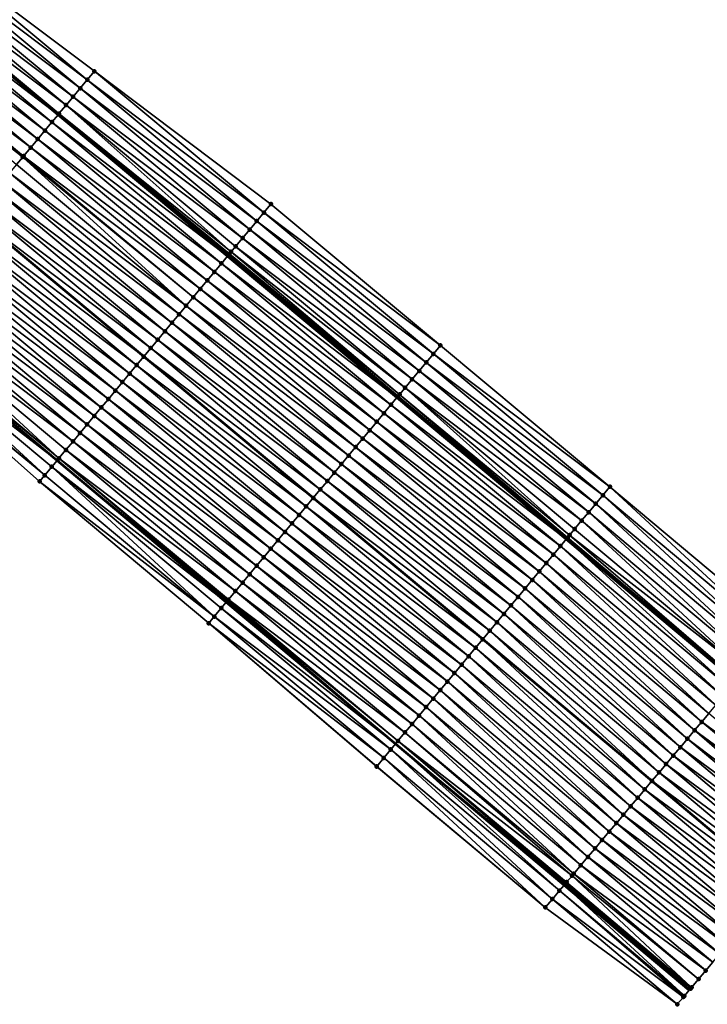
# Model space of a CAD drawing. Header units: feet. Extents: x 2010743 to 2022806, y 818705 to 837694.
# Tile 51 of 256: x 2017364 to 2017426, y 818705 to 818795. Entities that reach past the tile are written whole.
import ezdxf

# ---------------------------------------------------------------- set-up
doc = ezdxf.new("R2010")
doc.units = ezdxf.units.FT
doc.header["$MEASUREMENT"] = 0
for name, color, linetype, lineweight in [('EP_Travel Lane', 172, 'Continuous', 53), ('Road Shots', 141, 'Continuous', 100), ('STRIPING', 60, 'Continuous', 53)]:
    doc.layers.add(name, color=color, linetype=linetype, lineweight=lineweight)
doc.layers.add('I-77-MM17-21_NB-Surface-Border', color=7, linetype='Continuous')
doc.layers.add('I-77-MM17-21_NB-Surface-TIN', color=7, linetype='Continuous')

msp = doc.modelspace()

# ---------------------------------------------------------------- linework, layer by layer
at = {"layer": 'EP_Travel Lane'}
for points in [[(2017152.777, 818965.66, 278.732), (2017168.11, 818952.819, 278.829), (2017183.443, 818939.978, 278.896), (2017198.776, 818927.137, 278.967), (2017214.109, 818914.296, 279.037), (2017229.442, 818901.454, 279.08), (2017244.775, 818888.613, 279.086), (2017260.108, 818875.772, 279.079), (2017275.428, 818862.955, 279.039), (2017290.778, 818850.134, 278.978), (2017306.128, 818837.314, 278.915), (2017321.479, 818824.493, 278.867), (2017336.829, 818811.672, 278.792), (2017352.179, 818798.852, 278.713), (2017367.529, 818786.031, 278.633), (2017382.879, 818773.211, 278.555), (2017398.229, 818760.39, 278.425), (2017413.579, 818747.57, 278.28), (2017428.955, 818734.686, 278.048), (2017440.28, 818725.148, 277.981)], [(2017152.697, 818934.417, 279.179), (2017168.03, 818921.576, 279.245), (2017183.363, 818908.735, 279.309), (2017198.696, 818895.893, 279.372), (2017214.029, 818883.052, 279.405), (2017229.362, 818870.211, 279.418), (2017244.695, 818857.37, 279.428), (2017260.051, 818844.515, 279.399), (2017275.391, 818831.682, 279.345), (2017290.732, 818818.85, 279.292), (2017306.072, 818806.018, 279.248), (2017321.413, 818793.185, 279.178), (2017336.753, 818780.353, 279.086), (2017352.093, 818767.521, 279.019), (2017367.434, 818754.688, 278.925), (2017382.774, 818741.856, 278.834), (2017398.114, 818729.024, 278.688), (2017413.387, 818716.211, 278.518), (2017424.708, 818706.669, 278.413)]]:
    msp.add_polyline3d(points, dxfattribs=at)
at = {"layer": 'I-77-MM17-21_NB-Surface-Border', "color": 3, "linetype": 'Continuous', "lineweight": -3}
for points in [[(2017354.816, 818802.015, 278.561), (2017370.816, 818789.973, 278.442), (2017386.815, 818777.932, 278.327), (2017402.174, 818765.122, 278.17), (2017417.533, 818752.313, 278.064), (2017432.938, 818739.413, 277.902)], [(2017426.861, 818709.223, 278.368), (2017426.217, 818708.459, 278.373), (2017425.572, 818707.694, 278.386), (2017424.928, 818706.929, 278.413), (2017424.84, 818706.825, 278.414), (2017424.708, 818706.669, 278.413), (2017424.284, 818706.165, 278.408), (2017424.191, 818706.055, 278.405), (2017423.639, 818705.4, 278.382), (2017411.673, 818714.178, 278.457), (2017396.384, 818726.95, 278.656), (2017381.18, 818739.945, 278.783), (2017365.852, 818752.793, 278.864), (2017350.905, 818766.096, 278.985)]]:
    msp.add_polyline3d(points, dxfattribs=at)
at = {"layer": 'I-77-MM17-21_NB-Surface-TIN', "color": 128, "linetype": 'Continuous', "lineweight": -3}
for points in [[(2017370.175, 818789.205, 278.481), (2017354.816, 818802.015, 278.561), (2017354.176, 818801.247, 278.601)], [(2017370.175, 818789.205, 278.481), (2017370.816, 818789.973, 278.442), (2017354.816, 818802.015, 278.561)], [(2017368.894, 818787.669, 278.561), (2017353.535, 818800.479, 278.648), (2017352.895, 818799.711, 278.69)], [(2017369.535, 818788.437, 278.521), (2017354.176, 818801.247, 278.601), (2017353.535, 818800.479, 278.648)], [(2017368.894, 818787.669, 278.561), (2017369.535, 818788.437, 278.521), (2017353.535, 818800.479, 278.648)], [(2017369.535, 818788.437, 278.521), (2017370.175, 818789.205, 278.481), (2017354.176, 818801.247, 278.601)], [(2017368.254, 818786.901, 278.601), (2017352.895, 818799.711, 278.69), (2017352.254, 818798.943, 278.711)], [(2017368.254, 818786.901, 278.601), (2017368.894, 818787.669, 278.561), (2017352.895, 818799.711, 278.69)], [(2017351.614, 818798.175, 278.724), (2017367.529, 818786.031, 278.633), (2017352.179, 818798.852, 278.713)], [(2017367.614, 818786.133, 278.63), (2017352.254, 818798.943, 278.711), (2017352.179, 818798.852, 278.713)], [(2017367.614, 818786.133, 278.63), (2017352.179, 818798.852, 278.713), (2017367.529, 818786.031, 278.633)], [(2017367.614, 818786.133, 278.63), (2017368.254, 818786.901, 278.601), (2017352.254, 818798.943, 278.711)], [(2017366.973, 818785.365, 278.65), (2017351.614, 818798.175, 278.724), (2017350.974, 818797.406, 278.745)], [(2017366.973, 818785.365, 278.65), (2017367.529, 818786.031, 278.633), (2017351.614, 818798.175, 278.724)], [(2017366.333, 818784.597, 278.669), (2017350.974, 818797.406, 278.745), (2017350.333, 818796.638, 278.762)], [(2017366.333, 818784.597, 278.669), (2017366.973, 818785.365, 278.65), (2017350.974, 818797.406, 278.745)], [(2017365.692, 818783.829, 278.684), (2017350.333, 818796.638, 278.762), (2017349.693, 818795.87, 278.779)], [(2017365.692, 818783.829, 278.684), (2017366.333, 818784.597, 278.669), (2017350.333, 818796.638, 278.762)], [(2017364.336, 818782.202, 278.724), (2017349.052, 818795.102, 278.798), (2017348.619, 818794.582, 278.811)], [(2017365.052, 818783.061, 278.703), (2017349.693, 818795.87, 278.779), (2017349.052, 818795.102, 278.798)], [(2017364.336, 818782.202, 278.724), (2017364.412, 818782.293, 278.722), (2017349.052, 818795.102, 278.798)], [(2017364.412, 818782.293, 278.722), (2017365.052, 818783.061, 278.703), (2017349.052, 818795.102, 278.798)], [(2017365.052, 818783.061, 278.703), (2017365.692, 818783.829, 278.684), (2017349.693, 818795.87, 278.779)], [(2017363.771, 818781.525, 278.739), (2017364.336, 818782.202, 278.724), (2017348.619, 818794.582, 278.811)], [(2017386.175, 818777.164, 278.366), (2017370.816, 818789.973, 278.442), (2017370.175, 818789.205, 278.481)], [(2017386.175, 818777.164, 278.366), (2017386.815, 818777.932, 278.327), (2017370.816, 818789.973, 278.442)], [(2017385.534, 818776.395, 278.406), (2017370.175, 818789.205, 278.481), (2017369.535, 818788.437, 278.521)], [(2017385.534, 818776.395, 278.406), (2017386.175, 818777.164, 278.366), (2017370.175, 818789.205, 278.481)], [(2017384.894, 818775.627, 278.446), (2017369.535, 818788.437, 278.521), (2017368.894, 818787.669, 278.561)], [(2017384.894, 818775.627, 278.446), (2017385.534, 818776.395, 278.406), (2017369.535, 818788.437, 278.521)], [(2017384.254, 818774.859, 278.486), (2017368.894, 818787.669, 278.561), (2017368.254, 818786.901, 278.601)], [(2017384.254, 818774.859, 278.486), (2017384.894, 818775.627, 278.446), (2017368.894, 818787.669, 278.561)], [(2017382.973, 818773.323, 278.554), (2017367.614, 818786.133, 278.63), (2017367.529, 818786.031, 278.633)], [(2017383.21, 818773.607, 278.554), (2017368.254, 818786.901, 278.601), (2017367.614, 818786.133, 278.63)], [(2017382.973, 818773.323, 278.554), (2017383.05, 818773.415, 278.555), (2017367.614, 818786.133, 278.63)], [(2017383.05, 818773.415, 278.555), (2017383.21, 818773.607, 278.554), (2017367.614, 818786.133, 278.63)], [(2017383.21, 818773.607, 278.554), (2017383.613, 818774.091, 278.532), (2017368.254, 818786.901, 278.601)], [(2017383.613, 818774.091, 278.532), (2017384.254, 818774.859, 278.486), (2017368.254, 818786.901, 278.601)], [(2017382.333, 818772.555, 278.564), (2017366.973, 818785.365, 278.65), (2017366.333, 818784.597, 278.669)], [(2017366.973, 818785.365, 278.65), (2017382.879, 818773.211, 278.555), (2017367.529, 818786.031, 278.633)], [(2017382.333, 818772.555, 278.564), (2017382.879, 818773.211, 278.555), (2017366.973, 818785.365, 278.65)], [(2017382.973, 818773.323, 278.554), (2017367.529, 818786.031, 278.633), (2017382.879, 818773.211, 278.555)], [(2017381.692, 818771.787, 278.584), (2017366.333, 818784.597, 278.669), (2017365.692, 818783.829, 278.684)], [(2017381.692, 818771.787, 278.584), (2017382.333, 818772.555, 278.564), (2017366.333, 818784.597, 278.669)], [(2017381.052, 818771.019, 278.6), (2017365.692, 818783.829, 278.684), (2017365.052, 818783.061, 278.703)], [(2017381.052, 818771.019, 278.6), (2017381.692, 818771.787, 278.584), (2017365.692, 818783.829, 278.684)], [(2017380.411, 818770.251, 278.617), (2017365.052, 818783.061, 278.703), (2017364.412, 818782.293, 278.722)], [(2017380.411, 818770.251, 278.617), (2017381.052, 818771.019, 278.6), (2017365.052, 818783.061, 278.703)], [(2017379.13, 818768.715, 278.649), (2017364.336, 818782.202, 278.724), (2017363.771, 818781.525, 278.739)], [(2017379.771, 818769.483, 278.634), (2017364.412, 818782.293, 278.722), (2017364.336, 818782.202, 278.724)], [(2017379.13, 818768.715, 278.649), (2017379.771, 818769.483, 278.634), (2017364.336, 818782.202, 278.724)], [(2017379.771, 818769.483, 278.634), (2017380.411, 818770.251, 278.617), (2017364.412, 818782.293, 278.722)], [(2017379.13, 818768.715, 278.649), (2017363.771, 818781.525, 278.739), (2017363.131, 818780.757, 278.753)], [(2017377.849, 818767.179, 278.677), (2017362.49, 818779.989, 278.766), (2017361.85, 818779.221, 278.783)], [(2017378.49, 818767.947, 278.665), (2017363.131, 818780.757, 278.753), (2017362.49, 818779.989, 278.766)], [(2017377.849, 818767.179, 278.677), (2017378.49, 818767.947, 278.665), (2017362.49, 818779.989, 278.766)], [(2017378.49, 818767.947, 278.665), (2017379.13, 818768.715, 278.649), (2017363.131, 818780.757, 278.753)], [(2017377.209, 818766.411, 278.691), (2017361.85, 818779.221, 278.783), (2017361.209, 818778.453, 278.799)], [(2017377.209, 818766.411, 278.691), (2017377.849, 818767.179, 278.677), (2017361.85, 818779.221, 278.783)], [(2017376.569, 818765.643, 278.705), (2017361.209, 818778.453, 278.799), (2017360.569, 818777.685, 278.815)], [(2017376.569, 818765.643, 278.705), (2017377.209, 818766.411, 278.691), (2017361.209, 818778.453, 278.799)], [(2017375.928, 818764.875, 278.721), (2017360.569, 818777.685, 278.815), (2017359.929, 818776.917, 278.828)], [(2017375.928, 818764.875, 278.721), (2017376.569, 818765.643, 278.705), (2017360.569, 818777.685, 278.815)], [(2017402.174, 818765.122, 278.17), (2017386.815, 818777.932, 278.327), (2017386.175, 818777.164, 278.366)], [(2017359.288, 818776.149, 278.847), (2017375.288, 818764.107, 278.733), (2017359.929, 818776.917, 278.828)], [(2017375.928, 818764.875, 278.721), (2017359.929, 818776.917, 278.828), (2017375.288, 818764.107, 278.733)], [(2017400.893, 818763.586, 278.256), (2017385.534, 818776.395, 278.406), (2017384.894, 818775.627, 278.446)], [(2017401.534, 818764.354, 278.213), (2017386.175, 818777.164, 278.366), (2017385.534, 818776.395, 278.406)], [(2017400.893, 818763.586, 278.256), (2017401.534, 818764.354, 278.213), (2017385.534, 818776.395, 278.406)], [(2017401.534, 818764.354, 278.213), (2017402.174, 818765.122, 278.17), (2017386.175, 818777.164, 278.366)], [(2017374.647, 818763.339, 278.754), (2017359.288, 818776.149, 278.847), (2017358.648, 818775.381, 278.862)], [(2017374.647, 818763.339, 278.754), (2017375.288, 818764.107, 278.733), (2017359.288, 818776.149, 278.847)], [(2017400.253, 818762.818, 278.301), (2017384.894, 818775.627, 278.446), (2017384.254, 818774.859, 278.486)], [(2017400.253, 818762.818, 278.301), (2017400.893, 818763.586, 278.256), (2017384.894, 818775.627, 278.446)], [(2017373.366, 818761.803, 278.784), (2017358.007, 818774.613, 278.876), (2017357.367, 818773.845, 278.892)], [(2017374.007, 818762.571, 278.768), (2017358.648, 818775.381, 278.862), (2017358.007, 818774.613, 278.876)], [(2017373.366, 818761.803, 278.784), (2017374.007, 818762.571, 278.768), (2017358.007, 818774.613, 278.876)], [(2017374.007, 818762.571, 278.768), (2017374.647, 818763.339, 278.754), (2017358.648, 818775.381, 278.862)], [(2017399.613, 818762.05, 278.341), (2017384.254, 818774.859, 278.486), (2017383.613, 818774.091, 278.532)], [(2017399.613, 818762.05, 278.341), (2017400.253, 818762.818, 278.301), (2017384.254, 818774.859, 278.486)], [(2017372.726, 818761.035, 278.798), (2017357.367, 818773.845, 278.892), (2017356.726, 818773.077, 278.911)], [(2017372.726, 818761.035, 278.798), (2017373.366, 818761.803, 278.784), (2017357.367, 818773.845, 278.892)], [(2017398.972, 818761.282, 278.387), (2017383.613, 818774.091, 278.532), (2017383.21, 818773.607, 278.554)], [(2017398.972, 818761.282, 278.387), (2017399.613, 818762.05, 278.341), (2017383.613, 818774.091, 278.532)], [(2017372.086, 818760.267, 278.817), (2017356.726, 818773.077, 278.911), (2017356.086, 818772.309, 278.925)], [(2017372.086, 818760.267, 278.817), (2017372.726, 818761.035, 278.798), (2017356.726, 818773.077, 278.911)], [(2017382.333, 818772.555, 278.564), (2017398.229, 818760.39, 278.425), (2017382.879, 818773.211, 278.555)], [(2017398.332, 818760.514, 278.423), (2017382.973, 818773.323, 278.554), (2017382.879, 818773.211, 278.555)], [(2017398.332, 818760.514, 278.423), (2017382.879, 818773.211, 278.555), (2017398.229, 818760.39, 278.425)], [(2017398.332, 818760.514, 278.423), (2017383.05, 818773.415, 278.555), (2017382.973, 818773.323, 278.554)], [(2017398.468, 818760.677, 278.421), (2017383.21, 818773.607, 278.554), (2017383.05, 818773.415, 278.555)], [(2017398.332, 818760.514, 278.423), (2017398.468, 818760.677, 278.421), (2017383.05, 818773.415, 278.555)], [(2017398.468, 818760.677, 278.421), (2017398.972, 818761.282, 278.387), (2017383.21, 818773.607, 278.554)], [(2017371.445, 818759.499, 278.831), (2017356.086, 818772.309, 278.925), (2017355.445, 818771.541, 278.938)], [(2017371.445, 818759.499, 278.831), (2017372.086, 818760.267, 278.817), (2017356.086, 818772.309, 278.925)], [(2017397.692, 818759.746, 278.433), (2017382.333, 818772.555, 278.564), (2017381.692, 818771.787, 278.584)], [(2017397.692, 818759.746, 278.433), (2017398.229, 818760.39, 278.425), (2017382.333, 818772.555, 278.564)], [(2017370.805, 818758.731, 278.846), (2017355.445, 818771.541, 278.938), (2017354.805, 818770.773, 278.952)], [(2017370.805, 818758.731, 278.846), (2017371.445, 818759.499, 278.831), (2017355.445, 818771.541, 278.938)], [(2017396.411, 818758.21, 278.473), (2017381.052, 818771.019, 278.6), (2017380.411, 818770.251, 278.617)], [(2017397.051, 818758.978, 278.456), (2017381.692, 818771.787, 278.584), (2017381.052, 818771.019, 278.6)], [(2017396.411, 818758.21, 278.473), (2017397.051, 818758.978, 278.456), (2017381.052, 818771.019, 278.6)], [(2017397.051, 818758.978, 278.456), (2017397.692, 818759.746, 278.433), (2017381.692, 818771.787, 278.584)], [(2017370.164, 818757.963, 278.861), (2017354.805, 818770.773, 278.952), (2017354.165, 818770.005, 278.967)], [(2017370.164, 818757.963, 278.861), (2017370.805, 818758.731, 278.846), (2017354.805, 818770.773, 278.952)], [(2017395.77, 818757.442, 278.489), (2017380.411, 818770.251, 278.617), (2017379.771, 818769.483, 278.634)], [(2017395.77, 818757.442, 278.489), (2017396.411, 818758.21, 278.473), (2017380.411, 818770.251, 278.617)], [(2017368.883, 818756.427, 278.896), (2017353.524, 818769.237, 278.985), (2017352.884, 818768.469, 279.007)], [(2017369.524, 818757.195, 278.877), (2017354.165, 818770.005, 278.967), (2017353.524, 818769.237, 278.985)], [(2017368.883, 818756.427, 278.896), (2017369.524, 818757.195, 278.877), (2017353.524, 818769.237, 278.985)], [(2017369.524, 818757.195, 278.877), (2017370.164, 818757.963, 278.861), (2017354.165, 818770.005, 278.967)], [(2017395.13, 818756.674, 278.503), (2017379.771, 818769.483, 278.634), (2017379.13, 818768.715, 278.649)], [(2017395.13, 818756.674, 278.503), (2017395.77, 818757.442, 278.489), (2017379.771, 818769.483, 278.634)], [(2017367.608, 818754.897, 278.929), (2017352.884, 818768.469, 279.007), (2017352.243, 818767.701, 279.021)], [(2017367.608, 818754.897, 278.929), (2017368.243, 818755.659, 278.915), (2017352.884, 818768.469, 279.007)], [(2017368.243, 818755.659, 278.915), (2017368.883, 818756.427, 278.896), (2017352.884, 818768.469, 279.007)], [(2017394.489, 818755.906, 278.521), (2017379.13, 818768.715, 278.649), (2017378.49, 818767.947, 278.665)], [(2017394.489, 818755.906, 278.521), (2017395.13, 818756.674, 278.503), (2017379.13, 818768.715, 278.649)], [(2017351.603, 818766.933, 279.012), (2017367.434, 818754.688, 278.925), (2017352.093, 818767.521, 279.019)], [(2017367.603, 818754.891, 278.929), (2017352.24, 818767.697, 279.021), (2017352.093, 818767.521, 279.019)], [(2017367.603, 818754.891, 278.929), (2017352.093, 818767.521, 279.019), (2017367.434, 818754.688, 278.925)], [(2017367.603, 818754.891, 278.929), (2017352.243, 818767.701, 279.021), (2017352.24, 818767.697, 279.021)], [(2017367.603, 818754.891, 278.929), (2017367.608, 818754.897, 278.929), (2017352.243, 818767.701, 279.021)], [(2017393.849, 818755.138, 278.538), (2017378.49, 818767.947, 278.665), (2017377.849, 818767.179, 278.677)], [(2017393.849, 818755.138, 278.538), (2017394.489, 818755.906, 278.521), (2017378.49, 818767.947, 278.665)], [(2017366.321, 818753.355, 278.886), (2017351.603, 818766.933, 279.012), (2017350.962, 818766.165, 278.988)], [(2017366.962, 818754.123, 278.914), (2017367.434, 818754.688, 278.925), (2017351.603, 818766.933, 279.012)], [(2017366.321, 818753.355, 278.886), (2017366.962, 818754.123, 278.914), (2017351.603, 818766.933, 279.012)], [(2017393.209, 818754.37, 278.551), (2017377.849, 818767.179, 278.677), (2017377.209, 818766.411, 278.691)], [(2017393.209, 818754.37, 278.551), (2017393.849, 818755.138, 278.538), (2017377.849, 818767.179, 278.677)], [(2017366.321, 818753.355, 278.886), (2017350.962, 818766.165, 278.988), (2017350.905, 818766.096, 278.985)], [(2017365.852, 818752.793, 278.864), (2017366.321, 818753.355, 278.886), (2017350.905, 818766.096, 278.985)], [(2017391.928, 818752.834, 278.582), (2017376.569, 818765.643, 278.705), (2017375.928, 818764.875, 278.721)], [(2017392.568, 818753.602, 278.567), (2017377.209, 818766.411, 278.691), (2017376.569, 818765.643, 278.705)], [(2017391.928, 818752.834, 278.582), (2017392.568, 818753.602, 278.567), (2017376.569, 818765.643, 278.705)], [(2017392.568, 818753.602, 278.567), (2017393.209, 818754.37, 278.551), (2017377.209, 818766.411, 278.691)], [(2017391.287, 818752.066, 278.599), (2017375.928, 818764.875, 278.721), (2017375.288, 818764.107, 278.733)], [(2017391.287, 818752.066, 278.599), (2017391.928, 818752.834, 278.582), (2017375.928, 818764.875, 278.721)], [(2017417.533, 818752.313, 278.064), (2017402.174, 818765.122, 278.17), (2017401.534, 818764.354, 278.213)], [(2017374.647, 818763.339, 278.754), (2017390.647, 818751.298, 278.614), (2017375.288, 818764.107, 278.733)], [(2017391.287, 818752.066, 278.599), (2017375.288, 818764.107, 278.733), (2017390.647, 818751.298, 278.614)], [(2017416.893, 818751.545, 278.104), (2017401.534, 818764.354, 278.213), (2017400.893, 818763.586, 278.256)], [(2017416.893, 818751.545, 278.104), (2017417.533, 818752.313, 278.064), (2017401.534, 818764.354, 278.213)], [(2017390.006, 818750.53, 278.635), (2017374.647, 818763.339, 278.754), (2017374.007, 818762.571, 278.768)], [(2017390.006, 818750.53, 278.635), (2017390.647, 818751.298, 278.614), (2017374.647, 818763.339, 278.754)], [(2017416.253, 818750.777, 278.14), (2017400.893, 818763.586, 278.256), (2017400.253, 818762.818, 278.301)], [(2017416.253, 818750.777, 278.14), (2017416.893, 818751.545, 278.104), (2017400.893, 818763.586, 278.256)], [(2017389.366, 818749.762, 278.648), (2017374.007, 818762.571, 278.768), (2017373.366, 818761.803, 278.784)], [(2017389.366, 818749.762, 278.648), (2017390.006, 818750.53, 278.635), (2017374.007, 818762.571, 278.768)], [(2017414.972, 818749.24, 278.209), (2017399.613, 818762.05, 278.341), (2017398.972, 818761.282, 278.387)], [(2017415.612, 818750.008, 278.178), (2017400.253, 818762.818, 278.301), (2017399.613, 818762.05, 278.341)], [(2017414.972, 818749.24, 278.209), (2017415.612, 818750.008, 278.178), (2017399.613, 818762.05, 278.341)], [(2017415.612, 818750.008, 278.178), (2017416.253, 818750.777, 278.14), (2017400.253, 818762.818, 278.301)], [(2017388.726, 818748.994, 278.664), (2017373.366, 818761.803, 278.784), (2017372.726, 818761.035, 278.798)], [(2017388.726, 818748.994, 278.664), (2017389.366, 818749.762, 278.648), (2017373.366, 818761.803, 278.784)], [(2017413.884, 818747.935, 278.28), (2017398.972, 818761.282, 278.387), (2017398.468, 818760.677, 278.421)], [(2017413.884, 818747.935, 278.28), (2017414.331, 818748.472, 278.249), (2017398.972, 818761.282, 278.387)], [(2017414.331, 818748.472, 278.249), (2017414.972, 818749.24, 278.209), (2017398.972, 818761.282, 278.387)], [(2017387.445, 818747.457, 278.7), (2017372.086, 818760.267, 278.817), (2017371.445, 818759.499, 278.831)], [(2017388.085, 818748.225, 278.68), (2017372.726, 818761.035, 278.798), (2017372.086, 818760.267, 278.817)], [(2017387.445, 818747.457, 278.7), (2017388.085, 818748.225, 278.68), (2017372.086, 818760.267, 278.817)], [(2017388.085, 818748.225, 278.68), (2017388.726, 818748.994, 278.664), (2017372.726, 818761.035, 278.798)], [(2017397.692, 818759.746, 278.433), (2017413.579, 818747.57, 278.28), (2017398.229, 818760.39, 278.425)], [(2017413.669, 818747.677, 278.279), (2017398.332, 818760.514, 278.423), (2017398.229, 818760.39, 278.425)], [(2017413.669, 818747.677, 278.279), (2017398.229, 818760.39, 278.425), (2017413.579, 818747.57, 278.28)], [(2017413.691, 818747.704, 278.279), (2017398.468, 818760.677, 278.421), (2017398.332, 818760.514, 278.423)], [(2017413.669, 818747.677, 278.279), (2017413.691, 818747.704, 278.279), (2017398.332, 818760.514, 278.423)], [(2017413.691, 818747.704, 278.279), (2017413.884, 818747.935, 278.28), (2017398.468, 818760.677, 278.421)], [(2017386.804, 818746.689, 278.719), (2017371.445, 818759.499, 278.831), (2017370.805, 818758.731, 278.846)], [(2017386.804, 818746.689, 278.719), (2017387.445, 818747.457, 278.7), (2017371.445, 818759.499, 278.831)], [(2017413.051, 818746.936, 278.284), (2017397.692, 818759.746, 278.433), (2017397.051, 818758.978, 278.456)], [(2017413.051, 818746.936, 278.284), (2017413.579, 818747.57, 278.28), (2017397.692, 818759.746, 278.433)], [(2017386.164, 818745.921, 278.739), (2017370.805, 818758.731, 278.846), (2017370.164, 818757.963, 278.861)], [(2017386.164, 818745.921, 278.739), (2017386.804, 818746.689, 278.719), (2017370.805, 818758.731, 278.846)], [(2017412.41, 818746.168, 278.296), (2017397.051, 818758.978, 278.456), (2017396.411, 818758.21, 278.473)], [(2017412.41, 818746.168, 278.296), (2017413.051, 818746.936, 278.284), (2017397.051, 818758.978, 278.456)], [(2017385.523, 818745.153, 278.758), (2017370.164, 818757.963, 278.861), (2017369.524, 818757.195, 278.877)], [(2017385.523, 818745.153, 278.758), (2017386.164, 818745.921, 278.739), (2017370.164, 818757.963, 278.861)], [(2017411.77, 818745.4, 278.313), (2017396.411, 818758.21, 278.473), (2017395.77, 818757.442, 278.489)], [(2017411.77, 818745.4, 278.313), (2017412.41, 818746.168, 278.296), (2017396.411, 818758.21, 278.473)], [(2017384.883, 818744.385, 278.775), (2017369.524, 818757.195, 278.877), (2017368.883, 818756.427, 278.896)], [(2017384.883, 818744.385, 278.775), (2017385.523, 818745.153, 278.758), (2017369.524, 818757.195, 278.877)], [(2017410.489, 818743.864, 278.35), (2017395.13, 818756.674, 278.503), (2017394.489, 818755.906, 278.521)], [(2017411.129, 818744.632, 278.33), (2017395.77, 818757.442, 278.489), (2017395.13, 818756.674, 278.503)], [(2017410.489, 818743.864, 278.35), (2017411.129, 818744.632, 278.33), (2017395.13, 818756.674, 278.503)], [(2017411.129, 818744.632, 278.33), (2017411.77, 818745.4, 278.313), (2017395.77, 818757.442, 278.489)], [(2017384.243, 818743.617, 278.792), (2017368.883, 818756.427, 278.896), (2017368.243, 818755.659, 278.915)], [(2017384.243, 818743.617, 278.792), (2017384.883, 818744.385, 278.775), (2017368.883, 818756.427, 278.896)], [(2017409.848, 818743.096, 278.366), (2017394.489, 818755.906, 278.521), (2017393.849, 818755.138, 278.538)], [(2017409.848, 818743.096, 278.366), (2017410.489, 818743.864, 278.35), (2017394.489, 818755.906, 278.521)], [(2017382.879, 818741.982, 278.836), (2017367.603, 818754.891, 278.929), (2017367.434, 818754.688, 278.925)], [(2017382.963, 818742.083, 278.837), (2017367.608, 818754.897, 278.929), (2017367.603, 818754.891, 278.929)], [(2017382.879, 818741.982, 278.836), (2017382.962, 818742.081, 278.837), (2017367.603, 818754.891, 278.929)], [(2017382.962, 818742.081, 278.837), (2017382.963, 818742.083, 278.837), (2017367.603, 818754.891, 278.929)], [(2017383.602, 818742.849, 278.814), (2017368.243, 818755.659, 278.915), (2017367.608, 818754.897, 278.929)], [(2017382.963, 818742.083, 278.837), (2017383.602, 818742.849, 278.814), (2017367.608, 818754.897, 278.929)], [(2017383.602, 818742.849, 278.814), (2017384.243, 818743.617, 278.792), (2017368.243, 818755.659, 278.915)], [(2017409.208, 818742.328, 278.383), (2017393.849, 818755.138, 278.538), (2017393.209, 818754.37, 278.551)], [(2017409.208, 818742.328, 278.383), (2017409.848, 818743.096, 278.366), (2017393.849, 818755.138, 278.538)], [(2017381.681, 818740.545, 278.805), (2017366.962, 818754.123, 278.914), (2017366.321, 818753.355, 278.886)], [(2017366.962, 818754.123, 278.914), (2017382.774, 818741.856, 278.834), (2017367.434, 818754.688, 278.925)], [(2017382.321, 818741.313, 278.826), (2017382.774, 818741.856, 278.834), (2017366.962, 818754.123, 278.914)], [(2017381.681, 818740.545, 278.805), (2017382.321, 818741.313, 278.826), (2017366.962, 818754.123, 278.914)], [(2017382.879, 818741.982, 278.836), (2017367.434, 818754.688, 278.925), (2017382.774, 818741.856, 278.834)], [(2017408.568, 818741.56, 278.399), (2017393.209, 818754.37, 278.551), (2017392.568, 818753.602, 278.567)], [(2017408.568, 818741.56, 278.399), (2017409.208, 818742.328, 278.383), (2017393.209, 818754.37, 278.551)], [(2017381.681, 818740.545, 278.805), (2017366.321, 818753.355, 278.886), (2017365.852, 818752.793, 278.864)], [(2017407.927, 818740.792, 278.416), (2017392.568, 818753.602, 278.567), (2017391.928, 818752.834, 278.582)], [(2017407.927, 818740.792, 278.416), (2017408.568, 818741.56, 278.399), (2017392.568, 818753.602, 278.567)], [(2017381.18, 818739.945, 278.783), (2017381.681, 818740.545, 278.805), (2017365.852, 818752.793, 278.864)], [(2017407.287, 818740.024, 278.433), (2017391.928, 818752.834, 278.582), (2017391.287, 818752.066, 278.599)], [(2017407.287, 818740.024, 278.433), (2017407.927, 818740.792, 278.416), (2017391.928, 818752.834, 278.582)], [(2017432.293, 818738.648, 277.931), (2017417.533, 818752.313, 278.064), (2017416.893, 818751.545, 278.104)], [(2017432.293, 818738.648, 277.931), (2017432.938, 818739.413, 277.902), (2017417.533, 818752.313, 278.064)], [(2017406.646, 818739.256, 278.451), (2017391.287, 818752.066, 278.599), (2017390.647, 818751.298, 278.614)], [(2017406.646, 818739.256, 278.451), (2017407.287, 818740.024, 278.433), (2017391.287, 818752.066, 278.599)], [(2017431.649, 818737.883, 277.956), (2017416.893, 818751.545, 278.104), (2017416.253, 818750.777, 278.14)], [(2017431.649, 818737.883, 277.956), (2017432.293, 818738.648, 277.931), (2017416.893, 818751.545, 278.104)], [(2017405.365, 818737.72, 278.484), (2017390.006, 818750.53, 278.635), (2017389.366, 818749.762, 278.648)], [(2017390.006, 818750.53, 278.635), (2017406.006, 818738.488, 278.465), (2017390.647, 818751.298, 278.614)], [(2017405.365, 818737.72, 278.484), (2017406.006, 818738.488, 278.465), (2017390.006, 818750.53, 278.635)], [(2017406.646, 818739.256, 278.451), (2017390.647, 818751.298, 278.614), (2017406.006, 818738.488, 278.465)], [(2017431.005, 818737.119, 277.983), (2017416.253, 818750.777, 278.14), (2017415.612, 818750.008, 278.178)], [(2017431.005, 818737.119, 277.983), (2017431.649, 818737.883, 277.956), (2017416.253, 818750.777, 278.14)], [(2017404.725, 818736.952, 278.503), (2017389.366, 818749.762, 278.648), (2017388.726, 818748.994, 278.664)], [(2017404.725, 818736.952, 278.503), (2017405.365, 818737.72, 278.484), (2017389.366, 818749.762, 278.648)], [(2017430.36, 818736.354, 278.008), (2017415.612, 818750.008, 278.178), (2017414.972, 818749.24, 278.209)], [(2017430.36, 818736.354, 278.008), (2017431.005, 818737.119, 277.983), (2017415.612, 818750.008, 278.178)], [(2017404.085, 818736.184, 278.522), (2017388.726, 818748.994, 278.664), (2017388.085, 818748.225, 278.68)], [(2017404.085, 818736.184, 278.522), (2017404.725, 818736.952, 278.503), (2017388.726, 818748.994, 278.664)], [(2017429.716, 818735.589, 278.034), (2017414.972, 818749.24, 278.209), (2017414.331, 818748.472, 278.249)], [(2017429.716, 818735.589, 278.034), (2017430.36, 818736.354, 278.008), (2017414.972, 818749.24, 278.209)], [(2017403.444, 818735.416, 278.537), (2017388.085, 818748.225, 278.68), (2017387.445, 818747.457, 278.7)], [(2017403.444, 818735.416, 278.537), (2017404.085, 818736.184, 278.522), (2017388.085, 818748.225, 278.68)], [(2017429.071, 818734.825, 278.042), (2017413.884, 818747.935, 278.28), (2017413.691, 818747.704, 278.279)], [(2017429.716, 818735.589, 278.034), (2017414.331, 818748.472, 278.249), (2017413.884, 818747.935, 278.28)], [(2017429.071, 818734.825, 278.042), (2017429.716, 818735.589, 278.034), (2017413.884, 818747.935, 278.28)], [(2017402.804, 818734.648, 278.56), (2017387.445, 818747.457, 278.7), (2017386.804, 818746.689, 278.719)], [(2017402.804, 818734.648, 278.56), (2017403.444, 818735.416, 278.537), (2017387.445, 818747.457, 278.7)], [(2017427.783, 818733.295, 278.094), (2017413.051, 818746.936, 278.284), (2017412.41, 818746.168, 278.296)], [(2017428.427, 818734.06, 278.073), (2017413.579, 818747.57, 278.28), (2017413.051, 818746.936, 278.284)], [(2017427.783, 818733.295, 278.094), (2017428.427, 818734.06, 278.073), (2017413.051, 818746.936, 278.284)], [(2017413.669, 818747.677, 278.279), (2017413.579, 818747.57, 278.28), (2017428.955, 818734.686, 278.048)], [(2017428.427, 818734.06, 278.073), (2017428.955, 818734.686, 278.048), (2017413.579, 818747.57, 278.28)], [(2017429.071, 818734.825, 278.042), (2017413.691, 818747.704, 278.279), (2017413.669, 818747.677, 278.279)], [(2017429.071, 818734.825, 278.042), (2017413.669, 818747.677, 278.279), (2017428.955, 818734.686, 278.048)], [(2017402.163, 818733.88, 278.579), (2017386.804, 818746.689, 278.719), (2017386.164, 818745.921, 278.739)], [(2017402.163, 818733.88, 278.579), (2017402.804, 818734.648, 278.56), (2017386.804, 818746.689, 278.719)], [(2017427.138, 818732.53, 278.11), (2017412.41, 818746.168, 278.296), (2017411.77, 818745.4, 278.313)], [(2017427.138, 818732.53, 278.11), (2017427.783, 818733.295, 278.094), (2017412.41, 818746.168, 278.296)], [(2017400.882, 818732.344, 278.614), (2017385.523, 818745.153, 278.758), (2017384.883, 818744.385, 278.775)], [(2017401.523, 818733.112, 278.596), (2017386.164, 818745.921, 278.739), (2017385.523, 818745.153, 278.758)], [(2017400.882, 818732.344, 278.614), (2017401.523, 818733.112, 278.596), (2017385.523, 818745.153, 278.758)], [(2017401.523, 818733.112, 278.596), (2017402.163, 818733.88, 278.579), (2017386.164, 818745.921, 278.739)], [(2017426.494, 818731.766, 278.125), (2017411.77, 818745.4, 278.313), (2017411.129, 818744.632, 278.33)], [(2017426.494, 818731.766, 278.125), (2017427.138, 818732.53, 278.11), (2017411.77, 818745.4, 278.313)], [(2017400.242, 818731.576, 278.634), (2017384.883, 818744.385, 278.775), (2017384.243, 818743.617, 278.792)], [(2017400.242, 818731.576, 278.634), (2017400.882, 818732.344, 278.614), (2017384.883, 818744.385, 278.775)], [(2017425.85, 818731.001, 278.143), (2017411.129, 818744.632, 278.33), (2017410.489, 818743.864, 278.35)], [(2017425.85, 818731.001, 278.143), (2017426.494, 818731.766, 278.125), (2017411.129, 818744.632, 278.33)], [(2017399.602, 818730.808, 278.653), (2017384.243, 818743.617, 278.792), (2017383.602, 818742.849, 278.814)], [(2017399.602, 818730.808, 278.653), (2017400.242, 818731.576, 278.634), (2017384.243, 818743.617, 278.792)], [(2017425.205, 818730.236, 278.16), (2017410.489, 818743.864, 278.35), (2017409.848, 818743.096, 278.366)], [(2017425.205, 818730.236, 278.16), (2017425.85, 818731.001, 278.143), (2017410.489, 818743.864, 278.35)], [(2017398.961, 818730.04, 278.674), (2017383.602, 818742.849, 278.814), (2017382.963, 818742.083, 278.837)], [(2017398.961, 818730.04, 278.674), (2017399.602, 818730.808, 278.653), (2017383.602, 818742.849, 278.814)], [(2017424.561, 818729.472, 278.179), (2017409.848, 818743.096, 278.366), (2017409.208, 818742.328, 278.383)], [(2017424.561, 818729.472, 278.179), (2017425.205, 818730.236, 278.16), (2017409.848, 818743.096, 278.366)], [(2017382.321, 818741.313, 278.826), (2017398.114, 818729.024, 278.688), (2017382.774, 818741.856, 278.834)], [(2017382.879, 818741.982, 278.836), (2017382.774, 818741.856, 278.834), (2017398.114, 818729.024, 278.688)], [(2017398.321, 818729.272, 278.684), (2017382.962, 818742.081, 278.837), (2017382.879, 818741.982, 278.836)], [(2017398.321, 818729.272, 278.684), (2017382.879, 818741.982, 278.836), (2017398.114, 818729.024, 278.688)], [(2017398.321, 818729.272, 278.684), (2017382.963, 818742.083, 278.837), (2017382.962, 818742.081, 278.837)], [(2017398.321, 818729.272, 278.684), (2017398.961, 818730.04, 278.674), (2017382.963, 818742.083, 278.837)], [(2017423.272, 818727.942, 278.218), (2017408.568, 818741.56, 278.399), (2017407.927, 818740.792, 278.416)], [(2017423.916, 818728.707, 278.199), (2017409.208, 818742.328, 278.383), (2017408.568, 818741.56, 278.399)], [(2017423.272, 818727.942, 278.218), (2017423.916, 818728.707, 278.199), (2017408.568, 818741.56, 278.399)], [(2017423.916, 818728.707, 278.199), (2017424.561, 818729.472, 278.179), (2017409.208, 818742.328, 278.383)], [(2017397.674, 818728.496, 278.695), (2017382.321, 818741.313, 278.826), (2017381.681, 818740.545, 278.805)], [(2017397.68, 818728.504, 278.695), (2017398.114, 818729.024, 278.688), (2017382.321, 818741.313, 278.826)], [(2017397.674, 818728.496, 278.695), (2017397.68, 818728.504, 278.695), (2017382.321, 818741.313, 278.826)], [(2017422.628, 818727.177, 278.237), (2017407.927, 818740.792, 278.416), (2017407.287, 818740.024, 278.433)], [(2017422.628, 818727.177, 278.237), (2017423.272, 818727.942, 278.218), (2017407.927, 818740.792, 278.416)], [(2017397.04, 818727.736, 278.67), (2017381.681, 818740.545, 278.805), (2017381.18, 818739.945, 278.783)], [(2017396.384, 818726.95, 278.656), (2017396.399, 818726.968, 278.657), (2017381.18, 818739.945, 278.783)], [(2017396.399, 818726.968, 278.657), (2017397.04, 818727.736, 278.67), (2017381.18, 818739.945, 278.783)], [(2017397.04, 818727.736, 278.67), (2017397.674, 818728.496, 278.695), (2017381.681, 818740.545, 278.805)], [(2017421.983, 818726.413, 278.252), (2017407.287, 818740.024, 278.433), (2017406.646, 818739.256, 278.451)], [(2017421.983, 818726.413, 278.252), (2017422.628, 818727.177, 278.237), (2017407.287, 818740.024, 278.433)], [(2017421.339, 818725.648, 278.268), (2017406.646, 818739.256, 278.451), (2017406.006, 818738.488, 278.465)], [(2017421.339, 818725.648, 278.268), (2017421.983, 818726.413, 278.252), (2017406.646, 818739.256, 278.451)], [(2017420.695, 818724.883, 278.288), (2017406.006, 818738.488, 278.465), (2017405.365, 818737.72, 278.484)], [(2017421.339, 818725.648, 278.268), (2017406.006, 818738.488, 278.465), (2017421.339, 818725.648, 278.268)], [(2017420.695, 818724.883, 278.288), (2017421.339, 818725.648, 278.268), (2017406.006, 818738.488, 278.465)], [(2017420.05, 818724.119, 278.303), (2017405.365, 818737.72, 278.484), (2017404.725, 818736.952, 278.503)], [(2017420.05, 818724.119, 278.303), (2017420.695, 818724.883, 278.288), (2017405.365, 818737.72, 278.484)], [(2017418.761, 818722.589, 278.346), (2017404.085, 818736.184, 278.522), (2017403.444, 818735.416, 278.537)], [(2017419.406, 818723.354, 278.323), (2017404.725, 818736.952, 278.503), (2017404.085, 818736.184, 278.522)], [(2017418.761, 818722.589, 278.346), (2017419.406, 818723.354, 278.323), (2017404.085, 818736.184, 278.522)], [(2017419.406, 818723.354, 278.323), (2017420.05, 818724.119, 278.303), (2017404.725, 818736.952, 278.503)], [(2017418.117, 818721.825, 278.367), (2017403.444, 818735.416, 278.537), (2017402.804, 818734.648, 278.56)], [(2017418.117, 818721.825, 278.367), (2017418.761, 818722.589, 278.346), (2017403.444, 818735.416, 278.537)], [(2017417.473, 818721.06, 278.391), (2017402.804, 818734.648, 278.56), (2017402.163, 818733.88, 278.579)], [(2017417.473, 818721.06, 278.391), (2017418.117, 818721.825, 278.367), (2017402.804, 818734.648, 278.56)], [(2017416.828, 818720.295, 278.416), (2017402.163, 818733.88, 278.579), (2017401.523, 818733.112, 278.596)], [(2017416.828, 818720.295, 278.416), (2017417.473, 818721.06, 278.391), (2017402.163, 818733.88, 278.579)], [(2017416.184, 818719.53, 278.44), (2017401.523, 818733.112, 278.596), (2017400.882, 818732.344, 278.614)], [(2017416.184, 818719.53, 278.44), (2017416.828, 818720.295, 278.416), (2017401.523, 818733.112, 278.596)], [(2017415.54, 818718.766, 278.464), (2017400.882, 818732.344, 278.614), (2017400.242, 818731.576, 278.634)], [(2017415.54, 818718.766, 278.464), (2017416.184, 818719.53, 278.44), (2017400.882, 818732.344, 278.614)], [(2017437.816, 818722.223, 278.068), (2017426.494, 818731.766, 278.125), (2017425.85, 818731.001, 278.143)], [(2017414.251, 818717.236, 278.514), (2017399.602, 818730.808, 278.653), (2017398.961, 818730.04, 278.674)], [(2017414.895, 818718.001, 278.487), (2017400.242, 818731.576, 278.634), (2017399.602, 818730.808, 278.653)], [(2017414.251, 818717.236, 278.514), (2017414.895, 818718.001, 278.487), (2017399.602, 818730.808, 278.653)], [(2017414.895, 818718.001, 278.487), (2017415.54, 818718.766, 278.464), (2017400.242, 818731.576, 278.634)], [(2017437.171, 818721.459, 278.098), (2017425.85, 818731.001, 278.143), (2017425.205, 818730.236, 278.16)], [(2017437.171, 818721.459, 278.098), (2017437.816, 818722.223, 278.068), (2017425.85, 818731.001, 278.143)], [(2017414.101, 818717.058, 278.519), (2017398.961, 818730.04, 278.674), (2017398.321, 818729.272, 278.684)], [(2017414.101, 818717.058, 278.519), (2017414.251, 818717.236, 278.514), (2017398.961, 818730.04, 278.674)], [(2017436.415, 818720.561, 278.125), (2017425.205, 818730.236, 278.16), (2017424.561, 818729.472, 278.179)], [(2017436.415, 818720.561, 278.125), (2017436.527, 818720.694, 278.121), (2017425.205, 818730.236, 278.16)], [(2017436.527, 818720.694, 278.121), (2017437.171, 818721.459, 278.098), (2017425.205, 818730.236, 278.16)], [(2017412.962, 818715.707, 278.49), (2017398.114, 818729.024, 278.688), (2017397.68, 818728.504, 278.695)], [(2017413.488, 818716.331, 278.525), (2017398.321, 818729.272, 278.684), (2017398.114, 818729.024, 278.688)], [(2017413.488, 818716.331, 278.525), (2017398.114, 818729.024, 278.688), (2017413.387, 818716.211, 278.518)], [(2017412.962, 818715.707, 278.49), (2017413.387, 818716.211, 278.518), (2017398.114, 818729.024, 278.688)], [(2017413.488, 818716.331, 278.525), (2017413.56, 818716.416, 278.527), (2017398.321, 818729.272, 278.684)], [(2017413.56, 818716.416, 278.527), (2017413.607, 818716.472, 278.527), (2017398.321, 818729.272, 278.684)], [(2017413.607, 818716.472, 278.527), (2017414.101, 818717.058, 278.519), (2017398.321, 818729.272, 278.684)], [(2017435.883, 818719.929, 278.139), (2017424.561, 818729.472, 278.179), (2017423.916, 818728.707, 278.199)], [(2017435.883, 818719.929, 278.139), (2017436.415, 818720.561, 278.125), (2017424.561, 818729.472, 278.179)], [(2017412.317, 818714.942, 278.472), (2017397.674, 818728.496, 278.695), (2017397.04, 818727.736, 278.67)], [(2017412.962, 818715.707, 278.49), (2017397.68, 818728.504, 278.695), (2017397.674, 818728.496, 278.695)], [(2017412.317, 818714.942, 278.472), (2017412.962, 818715.707, 278.49), (2017397.674, 818728.496, 278.695)], [(2017435.238, 818719.164, 278.147), (2017423.916, 818728.707, 278.199), (2017423.272, 818727.942, 278.218)], [(2017435.238, 818719.164, 278.147), (2017435.883, 818719.929, 278.139), (2017423.916, 818728.707, 278.199)], [(2017411.673, 818714.178, 278.457), (2017397.04, 818727.736, 278.67), (2017396.399, 818726.968, 278.657)], [(2017411.673, 818714.178, 278.457), (2017412.317, 818714.942, 278.472), (2017397.04, 818727.736, 278.67)], [(2017434.594, 818718.4, 278.159), (2017423.272, 818727.942, 278.218), (2017422.628, 818727.177, 278.237)], [(2017434.594, 818718.4, 278.159), (2017435.238, 818719.164, 278.147), (2017423.272, 818727.942, 278.218)], [(2017411.673, 818714.178, 278.457), (2017396.399, 818726.968, 278.657), (2017396.384, 818726.95, 278.656)], [(2017433.305, 818716.87, 278.205), (2017421.983, 818726.413, 278.252), (2017421.339, 818725.648, 278.268)], [(2017433.949, 818717.635, 278.181), (2017422.628, 818727.177, 278.237), (2017421.983, 818726.413, 278.252)], [(2017433.305, 818716.87, 278.205), (2017433.949, 818717.635, 278.181), (2017421.983, 818726.413, 278.252)], [(2017433.949, 818717.635, 278.181), (2017434.594, 818718.4, 278.159), (2017422.628, 818727.177, 278.237)], [(2017420.695, 818724.883, 278.288), (2017432.66, 818716.105, 278.224), (2017421.339, 818725.648, 278.268)], [(2017432.661, 818716.106, 278.224), (2017421.339, 818725.648, 278.268), (2017432.66, 818716.105, 278.224)], [(2017432.661, 818716.106, 278.224), (2017421.339, 818725.648, 278.268), (2017421.339, 818725.648, 278.268)], [(2017432.661, 818716.106, 278.224), (2017433.305, 818716.87, 278.205), (2017421.339, 818725.648, 278.268)], [(2017432.016, 818715.341, 278.233), (2017420.695, 818724.883, 278.288), (2017420.05, 818724.119, 278.303)], [(2017432.016, 818715.341, 278.233), (2017432.66, 818716.105, 278.224), (2017420.695, 818724.883, 278.288)], [(2017431.372, 818714.576, 278.254), (2017420.05, 818724.119, 278.303), (2017419.406, 818723.354, 278.323)], [(2017431.372, 818714.576, 278.254), (2017432.016, 818715.341, 278.233), (2017420.05, 818724.119, 278.303)], [(2017430.728, 818713.812, 278.268), (2017419.406, 818723.354, 278.323), (2017418.761, 818722.589, 278.346)], [(2017430.728, 818713.812, 278.268), (2017431.372, 818714.576, 278.254), (2017419.406, 818723.354, 278.323)], [(2017430.083, 818713.047, 278.288), (2017418.761, 818722.589, 278.346), (2017418.117, 818721.825, 278.367)], [(2017430.083, 818713.047, 278.288), (2017430.728, 818713.812, 278.268), (2017418.761, 818722.589, 278.346)], [(2017428.794, 818711.517, 278.339), (2017417.473, 818721.06, 278.391), (2017416.828, 818720.295, 278.416)], [(2017429.439, 818712.282, 278.313), (2017418.117, 818721.825, 278.367), (2017417.473, 818721.06, 278.391)], [(2017428.794, 818711.517, 278.339), (2017429.439, 818712.282, 278.313), (2017417.473, 818721.06, 278.391)], [(2017429.439, 818712.282, 278.313), (2017430.083, 818713.047, 278.288), (2017418.117, 818721.825, 278.367)], [(2017428.15, 818710.753, 278.356), (2017416.828, 818720.295, 278.416), (2017416.184, 818719.53, 278.44)], [(2017428.15, 818710.753, 278.356), (2017428.794, 818711.517, 278.339), (2017416.828, 818720.295, 278.416)], [(2017427.506, 818709.988, 278.363), (2017416.184, 818719.53, 278.44), (2017415.54, 818718.766, 278.464)], [(2017427.506, 818709.988, 278.363), (2017428.15, 818710.753, 278.356), (2017416.184, 818719.53, 278.44)], [(2017426.861, 818709.223, 278.368), (2017415.54, 818718.766, 278.464), (2017414.895, 818718.001, 278.487)], [(2017426.861, 818709.223, 278.368), (2017427.506, 818709.988, 278.363), (2017415.54, 818718.766, 278.464)], [(2017426.217, 818708.459, 278.373), (2017414.895, 818718.001, 278.487), (2017414.251, 818717.236, 278.514)], [(2017426.217, 818708.459, 278.373), (2017426.861, 818709.223, 278.368), (2017414.895, 818718.001, 278.487)], [(2017424.928, 818706.929, 278.413), (2017414.101, 818717.058, 278.519), (2017413.607, 818716.472, 278.527)], [(2017425.572, 818707.694, 278.386), (2017414.251, 818717.236, 278.514), (2017414.101, 818717.058, 278.519)], [(2017424.928, 818706.929, 278.413), (2017425.572, 818707.694, 278.386), (2017414.101, 818717.058, 278.519)], [(2017425.572, 818707.694, 278.386), (2017426.217, 818708.459, 278.373), (2017414.251, 818717.236, 278.514)], [(2017424.191, 818706.055, 278.405), (2017412.962, 818715.707, 278.49), (2017412.317, 818714.942, 278.472)], [(2017424.284, 818706.165, 278.408), (2017413.387, 818716.211, 278.518), (2017412.962, 818715.707, 278.49)], [(2017424.191, 818706.055, 278.405), (2017424.284, 818706.165, 278.408), (2017412.962, 818715.707, 278.49)], [(2017413.488, 818716.331, 278.525), (2017413.387, 818716.211, 278.518), (2017424.708, 818706.669, 278.413)], [(2017424.284, 818706.165, 278.408), (2017424.708, 818706.669, 278.413), (2017413.387, 818716.211, 278.518)], [(2017424.84, 818706.825, 278.414), (2017413.56, 818716.416, 278.527), (2017413.488, 818716.331, 278.525)], [(2017424.84, 818706.825, 278.414), (2017413.488, 818716.331, 278.525), (2017424.708, 818706.669, 278.413)], [(2017424.928, 818706.929, 278.413), (2017413.607, 818716.472, 278.527), (2017413.56, 818716.416, 278.527)], [(2017424.84, 818706.825, 278.414), (2017424.928, 818706.929, 278.413), (2017413.56, 818716.416, 278.527)], [(2017423.639, 818705.4, 278.382), (2017412.317, 818714.942, 278.472), (2017411.673, 818714.178, 278.457)], [(2017423.639, 818705.4, 278.382), (2017424.191, 818706.055, 278.405), (2017412.317, 818714.942, 278.472)]]:
    msp.add_3dface(points, dxfattribs=at)
at = {"layer": 'Road Shots', "lineweight": 100}
for p in [(2017370.816, 818789.973, 278.442), (2017370.175, 818789.205, 278.481), (2017369.535, 818788.437, 278.521), (2017368.894, 818787.669, 278.561), (2017367.614, 818786.133, 278.63), (2017368.254, 818786.901, 278.601), (2017366.973, 818785.365, 278.65), (2017366.333, 818784.597, 278.669), (2017365.692, 818783.829, 278.684), (2017365.052, 818783.061, 278.703), (2017364.336, 818782.202, 278.724), (2017364.412, 818782.293, 278.722), (2017386.815, 818777.932, 278.327), (2017385.534, 818776.395, 278.406), (2017386.175, 818777.164, 278.366), (2017384.894, 818775.627, 278.446), (2017384.254, 818774.859, 278.486), (2017383.613, 818774.091, 278.532), (2017382.973, 818773.323, 278.554), (2017383.05, 818773.415, 278.555), (2017383.21, 818773.607, 278.554), (2017382.333, 818772.555, 278.564), (2017381.052, 818771.019, 278.6), (2017381.692, 818771.787, 278.584), (2017380.411, 818770.251, 278.617), (2017379.771, 818769.483, 278.634), (2017379.13, 818768.715, 278.649), (2017378.49, 818767.947, 278.665), (2017377.849, 818767.179, 278.677), (2017376.569, 818765.643, 278.705), (2017377.209, 818766.411, 278.691), (2017375.928, 818764.875, 278.721), (2017402.174, 818765.122, 278.17), (2017375.288, 818764.107, 278.733), (2017401.534, 818764.354, 278.213), (2017374.647, 818763.339, 278.754), (2017400.893, 818763.586, 278.256), (2017374.007, 818762.571, 278.768), (2017399.613, 818762.05, 278.341), (2017400.253, 818762.818, 278.301), (2017373.366, 818761.803, 278.784), (2017398.972, 818761.282, 278.387), (2017372.086, 818760.267, 278.817), (2017372.726, 818761.035, 278.798), (2017398.332, 818760.514, 278.423), (2017398.468, 818760.677, 278.421), (2017371.445, 818759.499, 278.831), (2017397.692, 818759.746, 278.433), (2017370.805, 818758.731, 278.846), (2017397.051, 818758.978, 278.456), (2017370.164, 818757.963, 278.861), (2017396.411, 818758.21, 278.473), (2017369.524, 818757.195, 278.877), (2017395.13, 818756.674, 278.503), (2017395.77, 818757.442, 278.489), (2017368.883, 818756.427, 278.896), (2017394.489, 818755.906, 278.521), (2017367.603, 818754.891, 278.929), (2017367.608, 818754.897, 278.929), (2017368.243, 818755.659, 278.915), (2017393.849, 818755.138, 278.538), (2017366.962, 818754.123, 278.914), (2017393.209, 818754.37, 278.551), (2017366.321, 818753.355, 278.886), (2017392.568, 818753.602, 278.567), (2017365.852, 818752.793, 278.864), (2017391.928, 818752.834, 278.582), (2017417.533, 818752.313, 278.064), (2017391.287, 818752.066, 278.599), (2017416.893, 818751.545, 278.104), (2017390.006, 818750.53, 278.635), (2017390.647, 818751.298, 278.614), (2017416.253, 818750.777, 278.14), (2017389.366, 818749.762, 278.648), (2017415.612, 818750.008, 278.178), (2017388.726, 818748.994, 278.664), (2017414.972, 818749.24, 278.209), (2017388.085, 818748.225, 278.68), (2017413.884, 818747.935, 278.28), (2017414.331, 818748.472, 278.249), (2017387.445, 818747.457, 278.7), (2017413.051, 818746.936, 278.284), (2017413.669, 818747.677, 278.279), (2017413.691, 818747.704, 278.279), (2017386.804, 818746.689, 278.719), (2017412.41, 818746.168, 278.296), (2017385.523, 818745.153, 278.758), (2017386.164, 818745.921, 278.739), (2017411.77, 818745.4, 278.313), (2017384.883, 818744.385, 278.775), (2017411.129, 818744.632, 278.33), (2017384.243, 818743.617, 278.792), (2017410.489, 818743.864, 278.35), (2017383.602, 818742.849, 278.814), (2017409.848, 818743.096, 278.366), (2017382.879, 818741.982, 278.836), (2017382.962, 818742.081, 278.837), (2017382.963, 818742.083, 278.837), (2017408.568, 818741.56, 278.399), (2017409.208, 818742.328, 278.383), (2017382.321, 818741.313, 278.826), (2017407.927, 818740.792, 278.416), (2017381.18, 818739.945, 278.783), (2017381.681, 818740.545, 278.805), (2017407.287, 818740.024, 278.433), (2017406.646, 818739.256, 278.451), (2017406.006, 818738.488, 278.465), (2017405.365, 818737.72, 278.484), (2017404.085, 818736.184, 278.522), (2017404.725, 818736.952, 278.503), (2017403.444, 818735.416, 278.537), (2017402.804, 818734.648, 278.56), (2017402.163, 818733.88, 278.579), (2017401.523, 818733.112, 278.596), (2017400.882, 818732.344, 278.614), (2017399.602, 818730.808, 278.653), (2017400.242, 818731.576, 278.634), (2017425.85, 818731.001, 278.143), (2017398.961, 818730.04, 278.674), (2017425.205, 818730.236, 278.16), (2017398.321, 818729.272, 278.684), (2017424.561, 818729.472, 278.179), (2017397.674, 818728.496, 278.695), (2017397.68, 818728.504, 278.695), (2017423.916, 818728.707, 278.199), (2017397.04, 818727.736, 278.67), (2017423.272, 818727.942, 278.218), (2017396.384, 818726.95, 278.656), (2017396.399, 818726.968, 278.657), (2017421.983, 818726.413, 278.252), (2017422.628, 818727.177, 278.237), (2017421.339, 818725.648, 278.268), (2017420.695, 818724.883, 278.288), (2017420.05, 818724.119, 278.303), (2017419.406, 818723.354, 278.323), (2017418.761, 818722.589, 278.346), (2017417.473, 818721.06, 278.391), (2017418.117, 818721.825, 278.367), (2017416.828, 818720.295, 278.416), (2017416.184, 818719.53, 278.44), (2017415.54, 818718.766, 278.464), (2017414.895, 818718.001, 278.487), (2017414.101, 818717.058, 278.519), (2017414.251, 818717.236, 278.514), (2017412.962, 818715.707, 278.49), (2017413.488, 818716.331, 278.525), (2017413.56, 818716.416, 278.527), (2017413.607, 818716.472, 278.527), (2017412.317, 818714.942, 278.472), (2017411.673, 818714.178, 278.457), (2017425.572, 818707.694, 278.386), (2017426.217, 818708.459, 278.373), (2017424.84, 818706.825, 278.414), (2017424.928, 818706.929, 278.413), (2017424.191, 818706.055, 278.405), (2017424.284, 818706.165, 278.408), (2017423.639, 818705.4, 278.382)]:
    msp.add_point(p, dxfattribs=at)
at = {"layer": 'STRIPING'}
msp.add_polyline3d([(2017160.431, 818943.652, 278.995), (2017175.764, 818930.81, 279.072), (2017191.097, 818917.969, 279.134), (2017206.43, 818905.128, 279.204), (2017221.763, 818892.287, 279.238), (2017237.096, 818879.445, 279.249), (2017252.429, 818866.604, 279.247), (2017267.773, 818853.775, 279.206), (2017283.132, 818840.965, 279.146), (2017298.491, 818828.155, 279.099), (2017313.851, 818815.346, 279.048), (2017329.21, 818802.536, 278.98), (2017344.569, 818789.726, 278.9), (2017359.929, 818776.917, 278.828), (2017375.288, 818764.107, 278.733), (2017390.647, 818751.298, 278.614), (2017406.006, 818738.488, 278.465), (2017421.339, 818725.648, 278.268), (2017432.66, 818716.105, 278.224)], dxfattribs=at)

doc.saveas('drawing.dxf')
